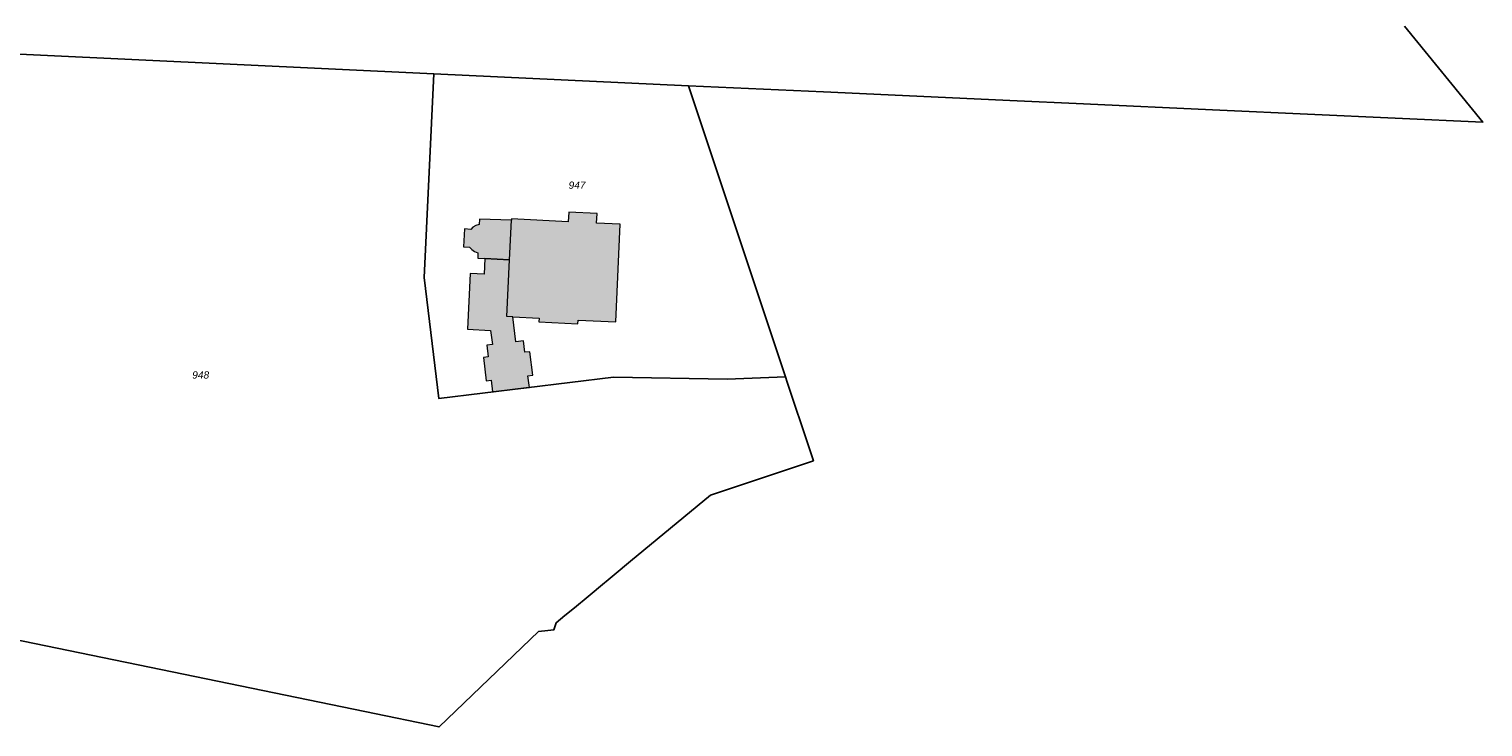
# Model space of a CAD drawing. Header units: metres. Extents: x 32338650 to 32340431, y 5701793 to 5703325.
# Tile 231 of 256: x 32340060 to 32340309, y 5702208 to 5702328. Entities that reach past the tile are written whole.
import ezdxf

# ---------------------------------------------------------------- set-up
doc = ezdxf.new("R2010")
doc.units = ezdxf.units.M
doc.header["$LTSCALE"] = 0.1
for name, color, linetype, lineweight, true_color in [('LPB-BE-Flurstück_Grenze', 7, 'Continuous', 70, 0x004c99), ('LPB-BE-Flurstück_Nummer', 7, 'Continuous', 70, 0x004c99), ('LPB-BE-Gebäude', 7, 'Continuous', 70, 0x004c99), ('LPB-BE-Straße', 7, 'Continuous', 70, 0x004c99)]:
    doc.layers.add(name, color=color, linetype=linetype, lineweight=lineweight, true_color=true_color)
doc.styles.add('Arial (italic)', font='ariali.ttf')

msp = doc.modelspace()

# ---------------------------------------------------------------- hatches: boundary and pattern name
at = {"layer": 'LPB-BE-Gebäude', "linetype": 'Continuous', "lineweight": 0, "true_color": 0xc7c8ca}
for points in [[(32340137.838, 5702288.631), (32340137.749, 5702285.983), (32340135.362, 5702286.09), (32340134.88, 5702276.523), (32340138.853, 5702276.3), (32340139.174, 5702273.875), (32340138.209, 5702273.755), (32340138.446, 5702271.744), (32340137.612, 5702271.648), (32340138.108, 5702267.644), (32340138.943, 5702267.75), (32340139.191, 5702265.739), (32340145.507, 5702266.51), (32340145.259, 5702268.512), (32340146.104, 5702268.618), (32340145.599, 5702272.651), (32340144.724, 5702272.547), (32340144.485, 5702274.538), (32340143.158, 5702274.372), (32340142.672, 5702278.635), (32340147.156, 5702278.422), (32340147.12, 5702277.783), (32340153.831, 5702277.447), (32340153.857, 5702278.087), (32340160.319, 5702277.762), (32340161.096, 5702294.522), (32340157.032, 5702294.729), (32340157.118, 5702296.347), (32340152.245, 5702296.596), (32340152.168, 5702294.968), (32340142.441, 5702295.467), (32340142.431, 5702295.208), (32340136.965, 5702295.412), (32340136.906, 5702294.463), (32340136.341, 5702294.336), (32340135.788, 5702294.029), (32340135.432, 5702293.643), (32340134.354, 5702293.717), (32340134.188, 5702290.652), (32340135.237, 5702290.599), (32340135.65, 5702290.182), (32340136.096, 5702289.833), (32340136.647, 5702289.61), (32340136.64, 5702288.69), (32340137.838, 5702288.631)], [(32340137.838, 5702288.631), (32340137.749, 5702285.983), (32340135.362, 5702286.09), (32340134.88, 5702276.523), (32340138.853, 5702276.3), (32340139.174, 5702273.875), (32340138.209, 5702273.755), (32340138.446, 5702271.744), (32340137.612, 5702271.648), (32340138.108, 5702267.644), (32340138.943, 5702267.75), (32340139.191, 5702265.739), (32340145.507, 5702266.51), (32340145.259, 5702268.512), (32340146.104, 5702268.618), (32340145.599, 5702272.651), (32340144.724, 5702272.547), (32340144.485, 5702274.538), (32340143.158, 5702274.372), (32340142.672, 5702278.635), (32340147.156, 5702278.422), (32340147.12, 5702277.783), (32340153.831, 5702277.447), (32340153.857, 5702278.087), (32340160.319, 5702277.762), (32340161.096, 5702294.522), (32340157.032, 5702294.729), (32340157.118, 5702296.347), (32340152.245, 5702296.596), (32340152.168, 5702294.968), (32340142.441, 5702295.467), (32340142.431, 5702295.208), (32340136.965, 5702295.412), (32340136.906, 5702294.463), (32340136.341, 5702294.336), (32340135.788, 5702294.029), (32340135.432, 5702293.643), (32340134.354, 5702293.717), (32340134.188, 5702290.652), (32340135.237, 5702290.599), (32340135.65, 5702290.182), (32340136.096, 5702289.833), (32340136.647, 5702289.61), (32340136.64, 5702288.69), (32340137.838, 5702288.631)], [(32340137.838, 5702288.631), (32340142.093, 5702288.426), (32340142.431, 5702295.208), (32340136.965, 5702295.412), (32340136.906, 5702294.463), (32340136.341, 5702294.336), (32340135.788, 5702294.029), (32340135.432, 5702293.643), (32340134.354, 5702293.717), (32340134.188, 5702290.652), (32340135.237, 5702290.599), (32340135.65, 5702290.182), (32340136.096, 5702289.833), (32340136.647, 5702289.61), (32340136.64, 5702288.69), (32340137.838, 5702288.631)], [(32340137.838, 5702288.631), (32340142.093, 5702288.426), (32340142.431, 5702295.208), (32340136.965, 5702295.412), (32340136.906, 5702294.463), (32340136.341, 5702294.336), (32340135.788, 5702294.029), (32340135.432, 5702293.643), (32340134.354, 5702293.717), (32340134.188, 5702290.652), (32340135.237, 5702290.599), (32340135.65, 5702290.182), (32340136.096, 5702289.833), (32340136.647, 5702289.61), (32340136.64, 5702288.69), (32340137.838, 5702288.631)], [(32340138.209, 5702273.755), (32340138.446, 5702271.744), (32340137.612, 5702271.648), (32340138.108, 5702267.644), (32340138.943, 5702267.75), (32340139.191, 5702265.739), (32340145.507, 5702266.51), (32340145.259, 5702268.512), (32340146.104, 5702268.618), (32340145.599, 5702272.651), (32340144.724, 5702272.547), (32340144.485, 5702274.538), (32340143.158, 5702274.372), (32340142.672, 5702278.635), (32340141.623, 5702278.688), (32340142.093, 5702288.426), (32340137.838, 5702288.631), (32340137.749, 5702285.983), (32340135.362, 5702286.09), (32340134.88, 5702276.523), (32340138.853, 5702276.3), (32340139.174, 5702273.875), (32340138.209, 5702273.755)], [(32340138.209, 5702273.755), (32340138.446, 5702271.744), (32340137.612, 5702271.648), (32340138.108, 5702267.644), (32340138.943, 5702267.75), (32340139.191, 5702265.739), (32340145.507, 5702266.51), (32340145.259, 5702268.512), (32340146.104, 5702268.618), (32340145.599, 5702272.651), (32340144.724, 5702272.547), (32340144.485, 5702274.538), (32340143.158, 5702274.372), (32340142.672, 5702278.635), (32340141.623, 5702278.688), (32340142.093, 5702288.426), (32340137.838, 5702288.631), (32340137.749, 5702285.983), (32340135.362, 5702286.09), (32340134.88, 5702276.523), (32340138.853, 5702276.3), (32340139.174, 5702273.875), (32340138.209, 5702273.755)]]:
    msp.add_hatch(color=9, dxfattribs=at).paths.add_polyline_path(points)

# ---------------------------------------------------------------- linework, layer by layer
at = {"layer": 'LPB-BE-Flurstück_Grenze', "color": 253, "linetype": 'Continuous', "lineweight": 25, "true_color": 0xadadad, "transparency": 33554687, "flags": 128}
for points in [[(32339780.573, 5702336.361), (32339979.589, 5702327.535), (32339979.719, 5702327.529), (32339992.502, 5702326.905), (32339998.275, 5702326.618), (32340009.749, 5702326.027), (32340129.082, 5702320.363), (32340172.798, 5702318.29), (32340195.991, 5702317.229), (32340229.202, 5702315.697), (32340239.33, 5702315.232), (32340263.981, 5702314.101), (32340309.113, 5702312.069), (32340295.644, 5702328.534)], [(32339780.573, 5702336.361), (32339979.589, 5702327.535), (32339979.719, 5702327.529), (32339992.502, 5702326.905), (32339998.275, 5702326.618), (32340009.749, 5702326.027), (32340129.082, 5702320.363), (32340172.798, 5702318.29), (32340195.991, 5702317.229), (32340229.202, 5702315.697), (32340239.33, 5702315.232), (32340263.981, 5702314.101), (32340309.113, 5702312.069), (32340295.644, 5702328.534)], [(32340129.082, 5702320.363), (32340009.749, 5702326.027)], [(32340129.082, 5702320.363), (32340009.749, 5702326.027)], [(32340035.262, 5702227.799), (32340117.297, 5702210.866), (32340129.999, 5702208.243), (32340147.082, 5702224.625), (32340148.68, 5702224.8), (32340149.695, 5702224.908), (32340150.105, 5702226.112), (32340151.597, 5702227.352), (32340153.244, 5702228.706), (32340155.564, 5702230.632), (32340158.403, 5702232.987), (32340158.703, 5702233.235), (32340160.029, 5702234.332), (32340162.877, 5702236.687), (32340176.603, 5702248.053), (32340194.247, 5702253.944), (32340193.56, 5702255.994), (32340189.736, 5702267.419), (32340189.424, 5702268.362), (32340179.438, 5702267.911), (32340159.909, 5702268.262), (32340129.968, 5702264.606), (32340127.438, 5702285.395), (32340129.082, 5702320.363)], [(32340035.262, 5702227.799), (32340117.297, 5702210.866), (32340129.999, 5702208.243), (32340147.082, 5702224.625), (32340148.68, 5702224.8), (32340149.695, 5702224.908), (32340150.105, 5702226.112), (32340151.597, 5702227.352), (32340153.244, 5702228.706), (32340155.564, 5702230.632), (32340158.403, 5702232.987), (32340158.703, 5702233.235), (32340160.029, 5702234.332), (32340162.877, 5702236.687), (32340176.603, 5702248.053), (32340194.247, 5702253.944), (32340193.56, 5702255.994), (32340189.736, 5702267.419), (32340189.424, 5702268.362), (32340179.438, 5702267.911), (32340159.909, 5702268.262), (32340129.968, 5702264.606), (32340127.438, 5702285.395), (32340129.082, 5702320.363)], [(32340172.798, 5702318.29), (32340129.082, 5702320.363), (32340127.438, 5702285.395), (32340129.968, 5702264.606), (32340159.909, 5702268.262), (32340179.438, 5702267.911), (32340189.424, 5702268.362), (32340172.798, 5702318.29)], [(32340172.798, 5702318.29), (32340129.082, 5702320.363), (32340127.438, 5702285.395), (32340129.968, 5702264.606), (32340159.909, 5702268.262), (32340179.438, 5702267.911), (32340189.424, 5702268.362), (32340172.798, 5702318.29)]]:
    msp.add_lwpolyline(points, dxfattribs=at)
at = {"layer": 'LPB-BE-Gebäude', "color": 7, "linetype": 'Continuous', "lineweight": 9, "flags": 128}
for points in [[(32340137.838, 5702288.631), (32340137.749, 5702285.983), (32340135.362, 5702286.09), (32340134.88, 5702276.523), (32340138.853, 5702276.3), (32340139.174, 5702273.875), (32340138.209, 5702273.755), (32340138.446, 5702271.744), (32340137.612, 5702271.648), (32340138.108, 5702267.644), (32340138.943, 5702267.75), (32340139.191, 5702265.739), (32340145.507, 5702266.51), (32340145.259, 5702268.512), (32340146.104, 5702268.618), (32340145.599, 5702272.651), (32340144.724, 5702272.547), (32340144.485, 5702274.538), (32340143.158, 5702274.372), (32340142.672, 5702278.635), (32340147.156, 5702278.422), (32340147.12, 5702277.783), (32340153.831, 5702277.447), (32340153.857, 5702278.087), (32340160.319, 5702277.762), (32340161.096, 5702294.522), (32340157.032, 5702294.729), (32340157.118, 5702296.347), (32340152.245, 5702296.596), (32340152.168, 5702294.968), (32340142.441, 5702295.467), (32340142.431, 5702295.208), (32340136.965, 5702295.412), (32340136.906, 5702294.463), (32340136.341, 5702294.336), (32340135.788, 5702294.029), (32340135.432, 5702293.643), (32340134.354, 5702293.717), (32340134.188, 5702290.652), (32340135.237, 5702290.599), (32340135.65, 5702290.182), (32340136.096, 5702289.833), (32340136.647, 5702289.61), (32340136.64, 5702288.69), (32340137.838, 5702288.631)], [(32340137.838, 5702288.631), (32340137.749, 5702285.983), (32340135.362, 5702286.09), (32340134.88, 5702276.523), (32340138.853, 5702276.3), (32340139.174, 5702273.875), (32340138.209, 5702273.755), (32340138.446, 5702271.744), (32340137.612, 5702271.648), (32340138.108, 5702267.644), (32340138.943, 5702267.75), (32340139.191, 5702265.739), (32340145.507, 5702266.51), (32340145.259, 5702268.512), (32340146.104, 5702268.618), (32340145.599, 5702272.651), (32340144.724, 5702272.547), (32340144.485, 5702274.538), (32340143.158, 5702274.372), (32340142.672, 5702278.635), (32340147.156, 5702278.422), (32340147.12, 5702277.783), (32340153.831, 5702277.447), (32340153.857, 5702278.087), (32340160.319, 5702277.762), (32340161.096, 5702294.522), (32340157.032, 5702294.729), (32340157.118, 5702296.347), (32340152.245, 5702296.596), (32340152.168, 5702294.968), (32340142.441, 5702295.467), (32340142.431, 5702295.208), (32340136.965, 5702295.412), (32340136.906, 5702294.463), (32340136.341, 5702294.336), (32340135.788, 5702294.029), (32340135.432, 5702293.643), (32340134.354, 5702293.717), (32340134.188, 5702290.652), (32340135.237, 5702290.599), (32340135.65, 5702290.182), (32340136.096, 5702289.833), (32340136.647, 5702289.61), (32340136.64, 5702288.69), (32340137.838, 5702288.631)], [(32340137.838, 5702288.631), (32340142.093, 5702288.426), (32340142.431, 5702295.208), (32340136.965, 5702295.412), (32340136.906, 5702294.463), (32340136.341, 5702294.336), (32340135.788, 5702294.029), (32340135.432, 5702293.643), (32340134.354, 5702293.717), (32340134.188, 5702290.652), (32340135.237, 5702290.599), (32340135.65, 5702290.182), (32340136.096, 5702289.833), (32340136.647, 5702289.61), (32340136.64, 5702288.69), (32340137.838, 5702288.631)], [(32340137.838, 5702288.631), (32340142.093, 5702288.426), (32340142.431, 5702295.208), (32340136.965, 5702295.412), (32340136.906, 5702294.463), (32340136.341, 5702294.336), (32340135.788, 5702294.029), (32340135.432, 5702293.643), (32340134.354, 5702293.717), (32340134.188, 5702290.652), (32340135.237, 5702290.599), (32340135.65, 5702290.182), (32340136.096, 5702289.833), (32340136.647, 5702289.61), (32340136.64, 5702288.69), (32340137.838, 5702288.631)], [(32340138.209, 5702273.755), (32340138.446, 5702271.744), (32340137.612, 5702271.648), (32340138.108, 5702267.644), (32340138.943, 5702267.75), (32340139.191, 5702265.739), (32340145.507, 5702266.51), (32340145.259, 5702268.512), (32340146.104, 5702268.618), (32340145.599, 5702272.651), (32340144.724, 5702272.547), (32340144.485, 5702274.538), (32340143.158, 5702274.372), (32340142.672, 5702278.635), (32340141.623, 5702278.688), (32340142.093, 5702288.426), (32340137.838, 5702288.631), (32340137.749, 5702285.983), (32340135.362, 5702286.09), (32340134.88, 5702276.523), (32340138.853, 5702276.3), (32340139.174, 5702273.875), (32340138.209, 5702273.755)], [(32340138.209, 5702273.755), (32340138.446, 5702271.744), (32340137.612, 5702271.648), (32340138.108, 5702267.644), (32340138.943, 5702267.75), (32340139.191, 5702265.739), (32340145.507, 5702266.51), (32340145.259, 5702268.512), (32340146.104, 5702268.618), (32340145.599, 5702272.651), (32340144.724, 5702272.547), (32340144.485, 5702274.538), (32340143.158, 5702274.372), (32340142.672, 5702278.635), (32340141.623, 5702278.688), (32340142.093, 5702288.426), (32340137.838, 5702288.631), (32340137.749, 5702285.983), (32340135.362, 5702286.09), (32340134.88, 5702276.523), (32340138.853, 5702276.3), (32340139.174, 5702273.875), (32340138.209, 5702273.755)]]:
    msp.add_lwpolyline(points, dxfattribs=at)
at = {"layer": 'LPB-BE-Straße', "color": 250, "linetype": 'Continuous', "lineweight": 25, "true_color": 0x333333, "transparency": 33554687, "flags": 128}
msp.add_lwpolyline([(32339780.573, 5702336.361), (32339979.589, 5702327.535), (32339979.719, 5702327.529), (32339992.502, 5702326.905), (32339998.275, 5702326.618), (32340009.749, 5702326.027), (32340129.082, 5702320.363), (32340172.798, 5702318.29), (32340195.991, 5702317.229), (32340229.202, 5702315.697), (32340239.33, 5702315.232), (32340263.981, 5702314.101), (32340309.113, 5702312.069), (32340295.644, 5702328.534)], dxfattribs=at)

# ---------------------------------------------------------------- texts
at = {"layer": 'LPB-BE-Flurstück_Nummer', "color": 252, "true_color": 0x888888, "char_height": 1.25, "attachment_point": 2, "line_spacing_factor": 1.004016, "style": 'Arial (italic)'}
for s, insert, width in [('947', (32340153.68, 5702301.861), 4.291875), ('947', (32340153.68, 5702301.861), 4.291875), ('948', (32340089.099, 5702269.283), 4.21125), ('948', (32340089.099, 5702269.283), 4.21125)]:
    msp.add_mtext(s, dxfattribs=dict(at, insert=insert, width=width))

doc.saveas('drawing.dxf')
